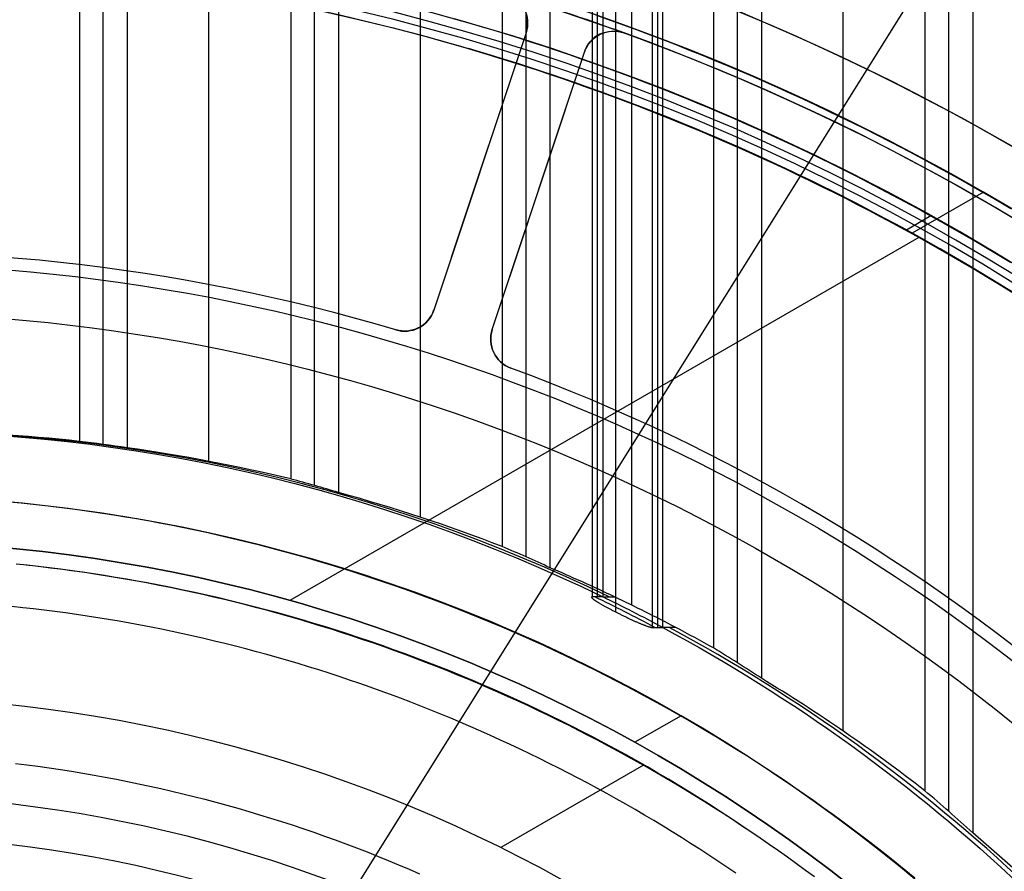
# Model space of a CAD drawing. Extents: x 16119 to 17321, y -6854 to -5812.
# Tile 60 of 68: x 16725 to 16757, y -6430 to -6402. Entities that reach past the tile are written whole.
import ezdxf

# ---------------------------------------------------------------- set-up
doc = ezdxf.new("R2010")
doc.units = 0
doc.layers.get('0').update_dxf_attribs({"linetype": 'CONTINUOUS'})
for name, color, linetype in [('BLANCO_METALICO', 7, 'CONTINUOUS'), ('COLOR', 7, 'CONTINUOUS'), ('LUZ', 7, 'CONTINUOUS')]:
    doc.layers.add(name, color=color, linetype=linetype)

msp = doc.modelspace()

# ---------------------------------------------------------------- linework, layer by layer
for p, q in [((16726.912, -5811.868, 65.815), (16726.912, -6416.183, 65.815)), ((16727.689, -6416.282, 66.238), (16727.689, -5811.868, 66.238)), ((16728.465, -5811.868, 66.661), (16728.465, -6416.394, 66.661)), ((16731.125, -6416.834, 67.031), (16731.125, -5811.868, 67.031)), ((16733.784, -5811.868, 67.401), (16733.784, -6417.408, 67.401)), ((16734.561, -6417.62, 67.824), (16734.561, -5811.868, 67.824)), ((16735.338, -5811.868, 68.247), (16735.338, -6417.846, 68.247)), ((16737.997, -6418.65, 68.618), (16737.997, -5811.868, 68.618)), ((16740.656, -5811.868, 68.988), (16740.656, -6419.604, 68.988)), ((16741.433, -6419.94, 69.411), (16741.433, -5811.868, 69.411)), ((16742.21, -5811.868, 69.834), (16742.21, -6420.293, 69.834)), ((16743.926, -5811.868, 71.795), (16743.926, -6421.24, 71.795)), ((16744.869, -6421.51, 70.204), (16744.869, -5811.868, 70.204)), ((16745.875, -6422.236, 72.245), (16745.875, -5811.868, 72.245)), ((16747.529, -5811.868, 70.574), (16747.529, -6422.902, 70.574)), ((16748.305, -6423.385, 70.997), (16748.305, -5811.868, 70.997)), ((16749.082, -5811.868, 71.42), (16749.082, -6423.888, 71.42)), ((16751.741, -6425.605, 71.791), (16751.741, -5811.868, 71.791)), ((16754.401, -5811.868, 72.161), (16754.401, -6427.548, 72.161)), ((16755.177, -6428.22, 72.584), (16755.177, -5811.868, 72.584)), ((16755.954, -5811.868, 73.007), (16755.954, -6428.919, 73.007)), ((16743.757, -6421.24, 72.526), (16743.757, -5814.667, 72.526)), ((16745.706, -5814.667, 72.976), (16745.706, -6422.236, 72.976)), ((16743.589, -6421.24, 73.257), (16743.589, -5817.466, 73.257)), ((16745.537, -5817.466, 73.707), (16745.537, -6422.236, 73.707)), ((16745.537, -5817.466, 73.707), (16745.537, -6422.236, 73.707)), ((16744.338, -5821.198, 74.456), (16744.338, -6421.726, 74.456)), ((16756.301, -6408.08, 89.375), (16753.988, -6409.415, 89.375)), ((16754.591, -6408.854, 46.5), (16753.8, -6409.311, 46.5)), ((16754.2, -6409.556, 88.125), (16733.759, -6421.357, 88.125)), ((16743.926, -6421.24, 71.795), (16743.589, -6421.24, 73.257)), ((16743.926, -6421.24, 71.795), (16743.589, -6421.24, 73.257)), ((16743.926, -6421.24, 71.795), (16744.311, -6421.24, 70.126)), ((16745.537, -6422.236, 73.707), (16745.875, -6422.236, 72.245)), ((16746.3, -6422.236, 70.403), (16745.875, -6422.236, 72.245)), ((16746.3, -6422.236, 70.403), (16745.875, -6422.236, 72.245)), ((16746.471, -6425.106, 67.125), (16744.973, -6425.971, 67.125)), ((16745.249, -6426.717, 62.125), (16740.617, -6429.392, 62.125))]:
    msp.add_line(p, q)
at = {"extrusion": (-0.224951, 1.81524e-15, 0.97437)}
msp.add_lwpolyline([(6430.281, 16368.813), (6429.806, 16368.478), (6429.332, 16368.139), (6428.862, 16367.796), (6428.393, 16367.449), (6427.927, 16367.097), (6427.463, 16366.742), (6427.002, 16366.383), (6426.543, 16366.02), (6426.087, 16365.653), (6425.634, 16365.282), (6425.183, 16364.907), (6424.735, 16364.529), (6424.29, 16364.146), (6423.848, 16363.76), (6423.408, 16363.371), (6422.971, 16362.977), (6422.538, 16362.58), (6422.107, 16362.18), (6421.679, 16361.775), (6421.255, 16361.368), (6420.833, 16360.956), (6420.415, 16360.542), (6420, 16360.124), (6419.588, 16359.702), (6419.179, 16359.277), (6418.774, 16358.849), (6418.372, 16358.418), (6417.974, 16357.983), (6417.579, 16357.545), (6417.187, 16357.104), (6416.799, 16356.66), (6416.414, 16356.213), (6416.033, 16355.763), (6415.656, 16355.31), (6415.282, 16354.855), (6414.912, 16354.396), (6414.545, 16353.934), (6414.183, 16353.47), (6413.824, 16353.003), (6413.468, 16352.533), (6413.117, 16352.061), (6412.77, 16351.586), (6412.426, 16351.108), (6412.086, 16350.628), (6411.75, 16350.146), (6411.418, 16349.661), (6411.09, 16349.174), (6410.766, 16348.685), (6410.446, 16348.193), (6410.13, 16347.699), (6409.819, 16347.203), (6409.511, 16346.705), (6409.207, 16346.205), (6408.907, 16345.703), (6408.612, 16345.2), (6408.32, 16344.694), (6408.033, 16344.186), (6407.75, 16343.677), (6407.471, 16343.166), (6407.196, 16342.653), (6406.926, 16342.139), (6406.659, 16341.623), (6406.397, 16341.106), (6406.139, 16340.587), (6405.886, 16340.067), (6405.636, 16339.545), (6405.391, 16339.023), (6405.15, 16338.499), (6404.914, 16337.974), (6404.681, 16337.447), (6404.453, 16336.92), (6404.229, 16336.392), (6404.01, 16335.862), (6403.794, 16335.332), (6403.583, 16334.801), (6403.377, 16334.269), (6403.174, 16333.736), (6402.976, 16333.203), (6402.782, 16332.669), (6402.592, 16332.134), (6402.407, 16331.599), (6402.226, 16331.063), (6402.049, 16330.527), (6401.876, 16329.99), (6401.708, 16329.454), (6401.544, 16328.916), (6401.384, 16328.379), (6401.228, 16327.841), (6401.076, 16327.303), (6400.929, 16326.766), (6400.786, 16326.228), (6400.647, 16325.69), (6400.512, 16325.152), (6400.381, 16324.614), (6400.254, 16324.076), (6400.132, 16323.539), (6400.013, 16323.001), (6399.899, 16322.464), (6399.789, 16321.928), (6399.682, 16321.391), (6399.58, 16320.855), (6399.482, 16320.32), (6399.388, 16319.785), (6399.298, 16319.25), (6399.211, 16318.716), (6399.129, 16318.183), (6399.05, 16317.65), (6398.976, 16317.118), (6398.905, 16316.587), (6398.838, 16316.057), (6398.775, 16315.527), (6398.716, 16314.999), (6398.661, 16314.471), (6398.609, 16313.944), (6398.561, 16313.418), (6398.517, 16312.893), (6398.477, 16312.369), (6398.44, 16311.846), (6398.407, 16311.324), (6398.377, 16310.804), (6398.351, 16310.284), (6398.328, 16309.766), (6398.31, 16309.249), (6398.294, 16308.734), (6398.282, 16308.219), (6398.274, 16307.706), (6398.269, 16307.195), (6398.267, 16306.684), (6398.269, 16306.165), (6398.274, 16305.645), (6398.283, 16305.122), (6398.295, 16304.599), (6398.311, 16304.074), (6398.331, 16303.548), (6398.354, 16303.02), (6398.381, 16302.492), (6398.412, 16301.962), (6398.446, 16301.431), (6398.484, 16300.898), (6398.526, 16300.365), (6398.572, 16299.831), (6398.622, 16299.295), (6398.675, 16298.759), (6398.733, 16298.221), (6398.794, 16297.683), (6398.859, 16297.144), (6398.929, 16296.604), (6399.002, 16296.063), (6399.079, 16295.521), (6399.16, 16294.979), (6399.246, 16294.436), (6399.335, 16293.892), (6399.429, 16293.348), (6399.527, 16292.803), (6399.628, 16292.258), (6399.734, 16291.713), (6399.845, 16291.167), (6399.959, 16290.62), (6400.078, 16290.074), (6400.2, 16289.527), (6400.328, 16288.98), (6400.459, 16288.432), (6400.595, 16287.885), (6400.734, 16287.337), (6400.879, 16286.79), (6401.027, 16286.243), (6401.18, 16285.695), (6401.337, 16285.148), (6401.499, 16284.601), (6401.665, 16284.054), (6401.835, 16283.508), (6402.01, 16282.962), (6402.189, 16282.416), (6402.373, 16281.871), (6402.561, 16281.326), (6402.753, 16280.782), (6402.95, 16280.238), (6403.151, 16279.695), (6403.356, 16279.153), (6403.566, 16278.612), (6403.781, 16278.071), (6404, 16277.532), (6404.223, 16276.993), (6404.451, 16276.455), (6404.683, 16275.918), (6404.919, 16275.383), (6405.16, 16274.848), (6405.406, 16274.315), (6405.655, 16273.783), (6405.91, 16273.253), (6406.168, 16272.724), (6406.431, 16272.196), (6406.698, 16271.67), (6406.97, 16271.145), (6407.246, 16270.622), (6407.527, 16270.1), (6407.811, 16269.581), (6408.1, 16269.063), (6408.394, 16268.547), (6408.691, 16268.033), (6408.993, 16267.52), (6409.3, 16267.01), (6409.61, 16266.502), (6409.925, 16265.996), (6410.244, 16265.492), (6410.567, 16264.99), (6410.894, 16264.491), (6411.225, 16263.994), (6411.561, 16263.499), (6411.9, 16263.007), (6412.244, 16262.517), (6412.591, 16262.03), (6412.943, 16261.545), (6413.299, 16261.063), (6413.658, 16260.584), (6414.022, 16260.107), (6414.389, 16259.634), (6414.761, 16259.163), (6415.136, 16258.695), (6415.515, 16258.23), (6415.898, 16257.767), (6416.284, 16257.308), (6416.674, 16256.852), (6417.068, 16256.4), (6417.466, 16255.95), (6417.867, 16255.504), (6418.271, 16255.061), (6418.68, 16254.621), (6419.091, 16254.184), (6419.506, 16253.751), (6419.925, 16253.322), (6420.347, 16252.896), (6420.772, 16252.473), (6421.2, 16252.054), (6421.632, 16251.639), (6422.067, 16251.227), (6422.505, 16250.819), (6422.946, 16250.415), (6423.39, 16250.014), (6423.838, 16249.617), (6424.288, 16249.225), (6424.741, 16248.835), (6425.197, 16248.45), (6425.656, 16248.069), (6426.117, 16247.692), (6426.581, 16247.319), (6427.048, 16246.95), (6427.518, 16246.585), (6427.99, 16246.224), (6428.465, 16245.867), (6428.942, 16245.514), (6429.422, 16245.165), (6429.904, 16244.821), (6430.388, 16244.481), (6430.875, 16244.145), (6431.363, 16243.813)], dxfattribs=at)
at = {"extrusion": (-0.224951, -4.29386e-14, 0.97437)}
msp.add_lwpolyline([(6429.523, 16243.813), (6429.057, 16244.151), (6428.594, 16244.492), (6428.132, 16244.837), (6427.673, 16245.186), (6427.217, 16245.539), (6426.763, 16245.896), (6426.311, 16246.256), (6425.862, 16246.621), (6425.416, 16246.989), (6424.972, 16247.361), (6424.531, 16247.736), (6424.092, 16248.115), (6423.657, 16248.498), (6423.224, 16248.885), (6422.794, 16249.275), (6422.367, 16249.668), (6421.942, 16250.065), (6421.521, 16250.466), (6421.103, 16250.87), (6420.688, 16251.277), (6420.276, 16251.688), (6419.867, 16252.102), (6419.461, 16252.519), (6419.059, 16252.939), (6418.66, 16253.363), (6418.264, 16253.79), (6417.871, 16254.22), (6417.482, 16254.653), (6417.096, 16255.089), (6416.713, 16255.528), (6416.334, 16255.971), (6415.959, 16256.416), (6415.587, 16256.864), (6415.218, 16257.314), (6414.853, 16257.768), (6414.492, 16258.224), (6414.134, 16258.683), (6413.78, 16259.145), (6413.43, 16259.609), (6413.083, 16260.075), (6412.74, 16260.545), (6412.401, 16261.016), (6412.066, 16261.491), (6411.734, 16261.967), (6411.407, 16262.446), (6411.083, 16262.927), (6410.763, 16263.41), (6410.447, 16263.896), (6410.135, 16264.383), (6409.827, 16264.873), (6409.523, 16265.365), (6409.223, 16265.858), (6408.927, 16266.354), (6408.634, 16266.851), (6408.346, 16267.351), (6408.062, 16267.852), (6407.782, 16268.355), (6407.506, 16268.859), (6407.234, 16269.365), (6406.967, 16269.873), (6406.703, 16270.382), (6406.443, 16270.892), (6406.188, 16271.404), (6405.937, 16271.918), (6405.689, 16272.433), (6405.446, 16272.949), (6405.208, 16273.466), (6404.973, 16273.984), (6404.742, 16274.504), (6404.516, 16275.024), (6404.294, 16275.546), (6404.076, 16276.068), (6403.862, 16276.591), (6403.652, 16277.116), (6403.446, 16277.641), (6403.245, 16278.166), (6403.048, 16278.693), (6402.855, 16279.22), (6402.666, 16279.748), (6402.481, 16280.276), (6402.3, 16280.805), (6402.124, 16281.334), (6401.951, 16281.864), (6401.783, 16282.394), (6401.619, 16282.924), (6401.459, 16283.455), (6401.303, 16283.986), (6401.152, 16284.517), (6401.004, 16285.048), (6400.86, 16285.579), (6400.721, 16286.111), (6400.585, 16286.642), (6400.454, 16287.173), (6400.327, 16287.704), (6400.203, 16288.235), (6400.084, 16288.766), (6399.969, 16289.296), (6399.857, 16289.827), (6399.75, 16290.356), (6399.646, 16290.886), (6399.547, 16291.415), (6399.451, 16291.944), (6399.359, 16292.472), (6399.271, 16293), (6399.187, 16293.527), (6399.107, 16294.053), (6399.031, 16294.579), (6398.958, 16295.104), (6398.889, 16295.629), (6398.824, 16296.152), (6398.763, 16296.675), (6398.705, 16297.197), (6398.651, 16297.718), (6398.601, 16298.238), (6398.554, 16298.757), (6398.511, 16299.276), (6398.471, 16299.793), (6398.435, 16300.309), (6398.403, 16300.824), (6398.374, 16301.338), (6398.349, 16301.851), (6398.327, 16302.363), (6398.308, 16302.873), (6398.293, 16303.382), (6398.282, 16303.89), (6398.274, 16304.397), (6398.269, 16304.902), (6398.267, 16305.406), (6398.269, 16305.932), (6398.274, 16306.459), (6398.283, 16306.988), (6398.296, 16307.518), (6398.312, 16308.05), (6398.332, 16308.583), (6398.356, 16309.117), (6398.384, 16309.653), (6398.415, 16310.19), (6398.451, 16310.728), (6398.49, 16311.267), (6398.533, 16311.808), (6398.58, 16312.349), (6398.631, 16312.892), (6398.686, 16313.435), (6398.745, 16313.98), (6398.808, 16314.525), (6398.875, 16315.071), (6398.946, 16315.619), (6399.021, 16316.167), (6399.101, 16316.715), (6399.184, 16317.265), (6399.272, 16317.815), (6399.364, 16318.366), (6399.46, 16318.917), (6399.56, 16319.469), (6399.665, 16320.021), (6399.774, 16320.574), (6399.887, 16321.127), (6400.004, 16321.681), (6400.126, 16322.235), (6400.252, 16322.789), (6400.383, 16323.343), (6400.518, 16323.897), (6400.657, 16324.452), (6400.801, 16325.006), (6400.949, 16325.561), (6401.101, 16326.115), (6401.258, 16326.669), (6401.42, 16327.224), (6401.586, 16327.778), (6401.756, 16328.331), (6401.931, 16328.884), (6402.111, 16329.437), (6402.295, 16329.99), (6402.483, 16330.542), (6402.676, 16331.093), (6402.874, 16331.644), (6403.076, 16332.194), (6403.282, 16332.744), (6403.494, 16333.292), (6403.709, 16333.84), (6403.929, 16334.387), (6404.154, 16334.933), (6404.384, 16335.478), (6404.617, 16336.022), (6404.856, 16336.565), (6405.099, 16337.106), (6405.346, 16337.646), (6405.598, 16338.186), (6405.854, 16338.723), (6406.115, 16339.26), (6406.381, 16339.794), (6406.651, 16340.328), (6406.925, 16340.859), (6407.204, 16341.389), (6407.488, 16341.918), (6407.775, 16342.444), (6408.068, 16342.969), (6408.364, 16343.492), (6408.666, 16344.013), (6408.971, 16344.532), (6409.281, 16345.049), (6409.595, 16345.564), (6409.914, 16346.076), (6410.236, 16346.587), (6410.564, 16347.095), (6410.895, 16347.601), (6411.231, 16348.104), (6411.57, 16348.605), (6411.915, 16349.104), (6412.263, 16349.6), (6412.615, 16350.093), (6412.972, 16350.584), (6413.332, 16351.072), (6413.697, 16351.557), (6414.066, 16352.039), (6414.438, 16352.519), (6414.815, 16352.995), (6415.195, 16353.469), (6415.58, 16353.94), (6415.968, 16354.407), (6416.36, 16354.871), (6416.756, 16355.333), (6417.156, 16355.791), (6417.56, 16356.245), (6417.967, 16356.697), (6418.377, 16357.145), (6418.792, 16357.589), (6419.21, 16358.03), (6419.631, 16358.468), (6420.056, 16358.902), (6420.485, 16359.332), (6420.916, 16359.759), (6421.351, 16360.182), (6421.79, 16360.602), (6422.232, 16361.017), (6422.676, 16361.429), (6423.124, 16361.837), (6423.576, 16362.241), (6424.03, 16362.641), (6424.487, 16363.038), (6424.947, 16363.43), (6425.411, 16363.818), (6425.877, 16364.202), (6426.345, 16364.582), (6426.817, 16364.958), (6427.291, 16365.33), (6427.768, 16365.698), (6428.248, 16366.061), (6428.73, 16366.42), (6429.215, 16366.775), (6429.702, 16367.126), (6430.192, 16367.472), (6430.684, 16367.814), (6431.178, 16368.151), (6431.674, 16368.485), (6432.173, 16368.813)], dxfattribs=at)
at = {"extrusion": (-0.224951, -3.81324e-14, 0.97437)}
msp.add_lwpolyline([(6435.731, 16243.813), (6435.221, 16244.122), (6434.712, 16244.436), (6434.206, 16244.754), (6433.701, 16245.077), (6433.199, 16245.405), (6432.699, 16245.737), (6432.201, 16246.074), (6431.706, 16246.416), (6431.213, 16246.761), (6430.723, 16247.112), (6430.235, 16247.467), (6429.75, 16247.826), (6429.267, 16248.19), (6428.788, 16248.558), (6428.31, 16248.931), (6427.836, 16249.308), (6427.365, 16249.689), (6426.896, 16250.075), (6426.431, 16250.464), (6425.968, 16250.858), (6425.509, 16251.256), (6425.053, 16251.659), (6424.6, 16252.065), (6424.15, 16252.475), (6423.704, 16252.889), (6423.261, 16253.308), (6422.821, 16253.73), (6422.385, 16254.156), (6421.952, 16254.586), (6421.523, 16255.019), (6421.097, 16255.457), (6420.676, 16255.898), (6420.257, 16256.343), (6419.843, 16256.791), (6419.432, 16257.243), (6419.025, 16257.698), (6418.622, 16258.157), (6418.223, 16258.619), (6417.828, 16259.084), (6417.437, 16259.553), (6417.049, 16260.025), (6416.666, 16260.5), (6416.287, 16260.978), (6415.912, 16261.46), (6415.542, 16261.944), (6415.175, 16262.431), (6414.813, 16262.921), (6414.455, 16263.414), (6414.101, 16263.91), (6413.751, 16264.408), (6413.406, 16264.909), (6413.065, 16265.413), (6412.729, 16265.919), (6412.397, 16266.428), (6412.07, 16266.939), (6411.747, 16267.453), (6411.428, 16267.968), (6411.114, 16268.486), (6410.805, 16269.006), (6410.5, 16269.529), (6410.2, 16270.053), (6409.904, 16270.579), (6409.613, 16271.108), (6409.326, 16271.638), (6409.045, 16272.17), (6408.768, 16272.703), (6408.495, 16273.238), (6408.227, 16273.775), (6407.964, 16274.314), (6407.706, 16274.854), (6407.452, 16275.395), (6407.203, 16275.938), (6406.959, 16276.482), (6406.719, 16277.027), (6406.484, 16277.573), (6406.254, 16278.121), (6406.029, 16278.669), (6405.808, 16279.219), (6405.592, 16279.769), (6405.381, 16280.321), (6405.175, 16280.873), (6404.973, 16281.426), (6404.776, 16281.979), (6404.584, 16282.533), (6404.396, 16283.088), (6404.213, 16283.643), (6404.035, 16284.199), (6403.861, 16284.755), (6403.692, 16285.311), (6403.528, 16285.868), (6403.369, 16286.424), (6403.214, 16286.981), (6403.064, 16287.538), (6402.918, 16288.095), (6402.777, 16288.652), (6402.641, 16289.209), (6402.509, 16289.766), (6402.381, 16290.323), (6402.259, 16290.879), (6402.14, 16291.435), (6402.027, 16291.991), (6401.917, 16292.546), (6401.812, 16293.101), (6401.712, 16293.655), (6401.616, 16294.209), (6401.524, 16294.762), (6401.437, 16295.315), (6401.354, 16295.867), (6401.276, 16296.418), (6401.201, 16296.968), (6401.131, 16297.517), (6401.066, 16298.066), (6401.004, 16298.613), (6400.947, 16299.16), (6400.894, 16299.706), (6400.844, 16300.25), (6400.8, 16300.793), (6400.759, 16301.336), (6400.722, 16301.876), (6400.689, 16302.416), (6400.66, 16302.955), (6400.635, 16303.492), (6400.614, 16304.028), (6400.597, 16304.562), (6400.584, 16305.095), (6400.574, 16305.626), (6400.569, 16306.156), (6400.567, 16306.684), (6400.569, 16307.203), (6400.574, 16307.723), (6400.583, 16308.245), (6400.596, 16308.767), (6400.612, 16309.292), (6400.633, 16309.817), (6400.657, 16310.344), (6400.684, 16310.873), (6400.716, 16311.402), (6400.751, 16311.933), (6400.791, 16312.465), (6400.834, 16312.998), (6400.881, 16313.532), (6400.933, 16314.067), (6400.988, 16314.603), (6401.047, 16315.14), (6401.11, 16315.678), (6401.178, 16316.217), (6401.249, 16316.757), (6401.325, 16317.297), (6401.404, 16317.839), (6401.488, 16318.381), (6401.576, 16318.923), (6401.669, 16319.467), (6401.765, 16320.01), (6401.866, 16320.555), (6401.971, 16321.1), (6402.081, 16321.645), (6402.194, 16322.19), (6402.312, 16322.736), (6402.435, 16323.282), (6402.562, 16323.829), (6402.693, 16324.375), (6402.828, 16324.922), (6402.969, 16325.468), (6403.113, 16326.015), (6403.262, 16326.562), (6403.415, 16327.108), (6403.573, 16327.655), (6403.735, 16328.201), (6403.902, 16328.747), (6404.074, 16329.292), (6404.249, 16329.838), (6404.43, 16330.382), (6404.615, 16330.927), (6404.804, 16331.471), (6404.998, 16332.014), (6405.197, 16332.556), (6405.4, 16333.098), (6405.608, 16333.639), (6405.82, 16334.179), (6406.036, 16334.718), (6406.258, 16335.257), (6406.484, 16335.794), (6406.714, 16336.33), (6406.949, 16336.865), (6407.189, 16337.399), (6407.433, 16337.932), (6407.681, 16338.463), (6407.934, 16338.994), (6408.192, 16339.522), (6408.454, 16340.049), (6408.721, 16340.575), (6408.992, 16341.099), (6409.268, 16341.621), (6409.548, 16342.142), (6409.832, 16342.661), (6410.122, 16343.178), (6410.415, 16343.693), (6410.713, 16344.206), (6411.015, 16344.717), (6411.322, 16345.226), (6411.633, 16345.733), (6411.948, 16346.238), (6412.268, 16346.74), (6412.592, 16347.241), (6412.92, 16347.739), (6413.253, 16348.234), (6413.589, 16348.727), (6413.93, 16349.217), (6414.276, 16349.705), (6414.625, 16350.19), (6414.978, 16350.673), (6415.336, 16351.153), (6415.697, 16351.63), (6416.063, 16352.104), (6416.432, 16352.575), (6416.806, 16353.043), (6417.183, 16353.508), (6417.565, 16353.97), (6417.95, 16354.429), (6418.339, 16354.885), (6418.732, 16355.338), (6419.128, 16355.787), (6419.529, 16356.233), (6419.933, 16356.676), (6420.34, 16357.115), (6420.751, 16357.551), (6421.166, 16357.983), (6421.584, 16358.412), (6422.006, 16358.837), (6422.431, 16359.258), (6422.859, 16359.676), (6423.291, 16360.09), (6423.726, 16360.5), (6424.164, 16360.907), (6424.606, 16361.309), (6425.05, 16361.708), (6425.498, 16362.103), (6425.949, 16362.494), (6426.402, 16362.881), (6426.859, 16363.263), (6427.318, 16363.642), (6427.781, 16364.017), (6428.246, 16364.387), (6428.714, 16364.753), (6429.184, 16365.115), (6429.657, 16365.473), (6430.133, 16365.827), (6430.611, 16366.176), (6431.092, 16366.521), (6431.575, 16366.862), (6432.06, 16367.198), (6432.548, 16367.53), (6433.038, 16367.858), (6433.53, 16368.181), (6434.024, 16368.499), (6434.521, 16368.813)], dxfattribs=at)
at = {"extrusion": (-0.224951, -2.12544e-14, 0.97437)}
msp.add_lwpolyline([(6436.038, 16368.46), (6435.524, 16368.152), (6435.012, 16367.84), (6434.502, 16367.523), (6433.994, 16367.201), (6433.488, 16366.874), (6432.984, 16366.543), (6432.483, 16366.207), (6431.984, 16365.867), (6431.488, 16365.522), (6430.994, 16365.172), (6430.502, 16364.818), (6430.013, 16364.46), (6429.527, 16364.096), (6429.043, 16363.729), (6428.563, 16363.357), (6428.085, 16362.98), (6427.609, 16362.6), (6427.137, 16362.215), (6426.668, 16361.825), (6426.202, 16361.432), (6425.739, 16361.034), (6425.279, 16360.632), (6424.822, 16360.226), (6424.369, 16359.815), (6423.919, 16359.401), (6423.472, 16358.983), (6423.029, 16358.56), (6422.589, 16358.134), (6422.152, 16357.704), (6421.72, 16357.27), (6421.29, 16356.832), (6420.865, 16356.391), (6420.443, 16355.946), (6420.025, 16355.497), (6419.611, 16355.045), (6419.2, 16354.589), (6418.793, 16354.129), (6418.391, 16353.666), (6417.992, 16353.2), (6417.597, 16352.731), (6417.207, 16352.258), (6416.82, 16351.782), (6416.438, 16351.303), (6416.059, 16350.82), (6415.685, 16350.335), (6415.315, 16349.846), (6414.95, 16349.355), (6414.588, 16348.861), (6414.231, 16348.364), (6413.878, 16347.864), (6413.53, 16347.362), (6413.186, 16346.857), (6412.847, 16346.349), (6412.512, 16345.839), (6412.181, 16345.326), (6411.855, 16344.811), (6411.534, 16344.293), (6411.217, 16343.774), (6410.904, 16343.252), (6410.597, 16342.728), (6410.293, 16342.202), (6409.995, 16341.674), (6409.701, 16341.143), (6409.412, 16340.611), (6409.127, 16340.078), (6408.848, 16339.542), (6408.572, 16339.005), (6408.302, 16338.466), (6408.036, 16337.925), (6407.775, 16337.383), (6407.519, 16336.84), (6407.268, 16336.295), (6407.021, 16335.749), (6406.779, 16335.201), (6406.542, 16334.652), (6406.31, 16334.103), (6406.082, 16333.552), (6405.859, 16333), (6405.641, 16332.447), (6405.428, 16331.893), (6405.22, 16331.339), (6405.016, 16330.784), (6404.817, 16330.228), (6404.623, 16329.671), (6404.433, 16329.114), (6404.249, 16328.556), (6404.069, 16327.998), (6403.893, 16327.439), (6403.723, 16326.881), (6403.557, 16326.321), (6403.396, 16325.762), (6403.24, 16325.203), (6403.088, 16324.643), (6402.941, 16324.083), (6402.799, 16323.524), (6402.661, 16322.964), (6402.528, 16322.405), (6402.399, 16321.845), (6402.275, 16321.286), (6402.156, 16320.728), (6402.041, 16320.169), (6401.93, 16319.611), (6401.824, 16319.054), (6401.723, 16318.497), (6401.626, 16317.94), (6401.534, 16317.385), (6401.446, 16316.829), (6401.362, 16316.275), (6401.283, 16315.721), (6401.208, 16315.168), (6401.137, 16314.616), (6401.07, 16314.065), (6401.008, 16313.515), (6400.95, 16312.966), (6400.897, 16312.418), (6400.847, 16311.871), (6400.802, 16311.325), (6400.76, 16310.78), (6400.723, 16310.236), (6400.69, 16309.694), (6400.661, 16309.153), (6400.636, 16308.613), (6400.615, 16308.075), (6400.597, 16307.538), (6400.584, 16307.003), (6400.574, 16306.469), (6400.569, 16305.936), (6400.567, 16305.406), (6400.569, 16304.894), (6400.574, 16304.381), (6400.583, 16303.866), (6400.595, 16303.35), (6400.611, 16302.833), (6400.631, 16302.315), (6400.654, 16301.795), (6400.681, 16301.274), (6400.712, 16300.751), (6400.747, 16300.228), (6400.785, 16299.703), (6400.827, 16299.177), (6400.873, 16298.651), (6400.923, 16298.123), (6400.976, 16297.594), (6401.034, 16297.064), (6401.096, 16296.533), (6401.161, 16296.002), (6401.231, 16295.469), (6401.304, 16294.936), (6401.382, 16294.402), (6401.463, 16293.868), (6401.549, 16293.333), (6401.639, 16292.797), (6401.733, 16292.26), (6401.831, 16291.723), (6401.933, 16291.186), (6402.039, 16290.648), (6402.15, 16290.11), (6402.265, 16289.571), (6402.384, 16289.033), (6402.507, 16288.494), (6402.635, 16287.954), (6402.767, 16287.415), (6402.903, 16286.876), (6403.043, 16286.336), (6403.188, 16285.797), (6403.337, 16285.258), (6403.491, 16284.718), (6403.649, 16284.179), (6403.811, 16283.64), (6403.977, 16283.102), (6404.148, 16282.564), (6404.324, 16282.026), (6404.504, 16281.489), (6404.688, 16280.952), (6404.877, 16280.415), (6405.07, 16279.88), (6405.267, 16279.345), (6405.469, 16278.81), (6405.675, 16278.277), (6405.886, 16277.744), (6406.101, 16277.212), (6406.321, 16276.681), (6406.545, 16276.151), (6406.774, 16275.623), (6407.007, 16275.095), (6407.244, 16274.568), (6407.486, 16274.043), (6407.732, 16273.519), (6407.983, 16272.996), (6408.238, 16272.475), (6408.497, 16271.955), (6408.761, 16271.437), (6409.029, 16270.92), (6409.302, 16270.405), (6409.579, 16269.891), (6409.86, 16269.379), (6410.146, 16268.869), (6410.436, 16268.361), (6410.73, 16267.855), (6411.028, 16267.351), (6411.331, 16266.848), (6411.638, 16266.348), (6411.949, 16265.85), (6412.265, 16265.354), (6412.585, 16264.861), (6412.908, 16264.369), (6413.236, 16263.881), (6413.568, 16263.394), (6413.904, 16262.91), (6414.245, 16262.428), (6414.589, 16261.949), (6414.937, 16261.473), (6415.289, 16260.999), (6415.646, 16260.528), (6416.006, 16260.06), (6416.37, 16259.595), (6416.738, 16259.132), (6417.109, 16258.673), (6417.485, 16258.216), (6417.864, 16257.762), (6418.247, 16257.312), (6418.634, 16256.865), (6419.024, 16256.42), (6419.418, 16255.979), (6419.816, 16255.542), (6420.217, 16255.107), (6420.621, 16254.676), (6421.029, 16254.249), (6421.441, 16253.824), (6421.856, 16253.404), (6422.274, 16252.987), (6422.695, 16252.573), (6423.12, 16252.163), (6423.548, 16251.757), (6423.979, 16251.354), (6424.414, 16250.955), (6424.851, 16250.56), (6425.291, 16250.169), (6425.734, 16249.781), (6426.181, 16249.398), (6426.63, 16249.018), (6427.082, 16248.642), (6427.537, 16248.271), (6427.994, 16247.903), (6428.454, 16247.539), (6428.917, 16247.18), (6429.382, 16246.824), (6429.85, 16246.473), (6430.321, 16246.125), (6430.793, 16245.782), (6431.269, 16245.444), (6431.746, 16245.109), (6432.226, 16244.779), (6432.708, 16244.453), (6433.192, 16244.131), (6433.678, 16243.813)], dxfattribs=at)
for points in [[(16757.181, -6410.367), (16756.805, -6410.139), (16756.427, -6409.912), (16756.048, -6409.688), (16755.668, -6409.466), (16755.287, -6409.247), (16754.904, -6409.03), (16754.519, -6408.815), (16754.134, -6408.602), (16753.747, -6408.392), (16753.359, -6408.184), (16752.97, -6407.979), (16752.579, -6407.775), (16752.188, -6407.575), (16751.795, -6407.376), (16751.401, -6407.18), (16751.005, -6406.986), (16750.609, -6406.795), (16750.211, -6406.606), (16749.813, -6406.42), (16749.413, -6406.236), (16749.012, -6406.054), (16748.61, -6405.875), (16748.207, -6405.698), (16747.803, -6405.524), (16747.398, -6405.352), (16746.991, -6405.182), (16746.584, -6405.015), (16746.176, -6404.851), (16745.767, -6404.689), (16745.356, -6404.53), (16744.945, -6404.373), (16744.533, -6404.219), (16744.12, -6404.067), (16743.706, -6403.917), (16743.291, -6403.771), (16742.876, -6403.626), (16742.459, -6403.485), (16742.042, -6403.346), (16741.623, -6403.209), (16741.204, -6403.075), (16740.784, -6402.944), (16740.363, -6402.815), (16739.942, -6402.689), (16739.52, -6402.566), (16739.096, -6402.445)], [(16757.196, -6408.624), (16756.809, -6408.396), (16756.421, -6408.169), (16756.031, -6407.945), (16755.64, -6407.723), (16755.248, -6407.504), (16754.854, -6407.287), (16754.459, -6407.072), (16754.063, -6406.86), (16753.666, -6406.65), (16753.267, -6406.443), (16752.867, -6406.238), (16752.466, -6406.035), (16752.064, -6405.835), (16751.66, -6405.637), (16751.256, -6405.442), (16750.85, -6405.249), (16750.443, -6405.059), (16750.035, -6404.871), (16749.625, -6404.685), (16749.215, -6404.502), (16748.803, -6404.322), (16748.391, -6404.144), (16747.977, -6403.969), (16747.562, -6403.796), (16747.147, -6403.625), (16746.73, -6403.457), (16746.312, -6403.292), (16745.893, -6403.129), (16745.474, -6402.969), (16745.053, -6402.812), (16744.631, -6402.657), (16744.209, -6402.504), (16743.785, -6402.354)], [(16754.071, -6430.388), (16753.781, -6430.149), (16753.489, -6429.913), (16753.196, -6429.678), (16752.901, -6429.446), (16752.604, -6429.216), (16752.306, -6428.988), (16752.006, -6428.762), (16751.704, -6428.538), (16751.401, -6428.316), (16751.097, -6428.096), (16750.791, -6427.878), (16750.483, -6427.663), (16750.174, -6427.449), (16749.864, -6427.238), (16749.552, -6427.029), (16749.238, -6426.822), (16748.923, -6426.617), (16748.607, -6426.414), (16748.289, -6426.213), (16747.97, -6426.015), (16747.65, -6425.819), (16747.328, -6425.625), (16747.005, -6425.433), (16746.68, -6425.244), (16746.355, -6425.056), (16746.028, -6424.871), (16745.699, -6424.688), (16745.37, -6424.508), (16745.039, -6424.329), (16744.707, -6424.153), (16744.374, -6423.979), (16744.04, -6423.808), (16743.704, -6423.639), (16743.367, -6423.472), (16743.03, -6423.307), (16742.691, -6423.145), (16742.351, -6422.985), (16742.01, -6422.827), (16741.668, -6422.672), (16741.324, -6422.519), (16740.98, -6422.368), (16740.635, -6422.22), (16740.289, -6422.074), (16739.941, -6421.93), (16739.593, -6421.789), (16739.244, -6421.651), (16738.894, -6421.514), (16738.543, -6421.38), (16738.191, -6421.249), (16737.838, -6421.12), (16737.485, -6420.993), (16737.13, -6420.869), (16736.775, -6420.747), (16736.418, -6420.628), (16736.061, -6420.511), (16735.704, -6420.397), (16735.345, -6420.285), (16734.986, -6420.176), (16734.626, -6420.069), (16734.265, -6419.965), (16733.903, -6419.863), (16733.541, -6419.763), (16733.178, -6419.667), (16732.815, -6419.573), (16732.451, -6419.481), (16732.086, -6419.392), (16731.721, -6419.305), (16731.355, -6419.221), (16730.988, -6419.14), (16730.621, -6419.061), (16730.253, -6418.985), (16729.885, -6418.912), (16729.516, -6418.841), (16729.147, -6418.773), (16728.777, -6418.707), (16728.407, -6418.644), (16728.037, -6418.584), (16727.666, -6418.526), (16727.294, -6418.471), (16726.922, -6418.419), (16726.55, -6418.369), (16726.178, -6418.322), (16725.805, -6418.277), (16725.432, -6418.236), (16725.058, -6418.197), (16724.684, -6418.16)], [(16748.742, -6428.883), (16748.441, -6428.682), (16748.14, -6428.482), (16747.836, -6428.285), (16747.532, -6428.09), (16747.226, -6427.897), (16746.919, -6427.706), (16746.61, -6427.517), (16746.3, -6427.33), (16745.989, -6427.145), (16745.677, -6426.963), (16745.363, -6426.783), (16745.049, -6426.604), (16744.732, -6426.428), (16744.415, -6426.254), (16744.097, -6426.083), (16743.777, -6425.913), (16743.456, -6425.746), (16743.134, -6425.581), (16742.811, -6425.418), (16742.487, -6425.257), (16742.162, -6425.098), (16741.836, -6424.942), (16741.508, -6424.788), (16741.18, -6424.636), (16740.851, -6424.487), (16740.52, -6424.339), (16740.189, -6424.194), (16739.856, -6424.051), (16739.523, -6423.911), (16739.188, -6423.773), (16738.853, -6423.637), (16738.517, -6423.503), (16738.18, -6423.372), (16737.842, -6423.243), (16737.503, -6423.116), (16737.163, -6422.992), (16736.823, -6422.87), (16736.482, -6422.751), (16736.139, -6422.634), (16735.796, -6422.519), (16735.453, -6422.406), (16735.108, -6422.296), (16734.763, -6422.189), (16734.417, -6422.083), (16734.07, -6421.98), (16733.723, -6421.88), (16733.375, -6421.782), (16733.026, -6421.686), (16732.677, -6421.593), (16732.327, -6421.503), (16731.976, -6421.414), (16731.625, -6421.329), (16731.273, -6421.245), (16730.921, -6421.164), (16730.568, -6421.086), (16730.214, -6421.01), (16729.86, -6420.937), (16729.506, -6420.866), (16729.151, -6420.798), (16728.795, -6420.732), (16728.439, -6420.669), (16728.083, -6420.608), (16727.726, -6420.55), (16727.369, -6420.495), (16727.011, -6420.442), (16726.653, -6420.391), (16726.295, -6420.344), (16725.936, -6420.298), (16725.577, -6420.256), (16725.218, -6420.215), (16724.858, -6420.178)], [(16748.252, -6430.226), (16747.961, -6430.028), (16747.669, -6429.832), (16747.375, -6429.638), (16747.08, -6429.446), (16746.784, -6429.256), (16746.486, -6429.069), (16746.187, -6428.883), (16745.887, -6428.699), (16745.585, -6428.517), (16745.282, -6428.337), (16744.978, -6428.16), (16744.673, -6427.984), (16744.367, -6427.811), (16744.059, -6427.64), (16743.751, -6427.47), (16743.441, -6427.303), (16743.13, -6427.138), (16742.817, -6426.975), (16742.504, -6426.815), (16742.19, -6426.656), (16741.874, -6426.5), (16741.558, -6426.345), (16741.24, -6426.193), (16740.922, -6426.043), (16740.602, -6425.896), (16740.282, -6425.75), (16739.96, -6425.607), (16739.638, -6425.466), (16739.314, -6425.327), (16738.99, -6425.19), (16738.664, -6425.055), (16738.338, -6424.923), (16738.011, -6424.793), (16737.683, -6424.665), (16737.354, -6424.54), (16737.024, -6424.417), (16736.694, -6424.296), (16736.362, -6424.177), (16736.03, -6424.061), (16735.697, -6423.947), (16735.363, -6423.835), (16735.029, -6423.726), (16734.694, -6423.618), (16734.358, -6423.514), (16734.021, -6423.411), (16733.684, -6423.311), (16733.346, -6423.213), (16733.007, -6423.118), (16732.668, -6423.025), (16732.328, -6422.934), (16731.987, -6422.846), (16731.646, -6422.76), (16731.304, -6422.677), (16730.962, -6422.596), (16730.619, -6422.517), (16730.275, -6422.441), (16729.931, -6422.367), (16729.587, -6422.296), (16729.242, -6422.227), (16728.896, -6422.161), (16728.55, -6422.097), (16728.204, -6422.035), (16727.857, -6421.976), (16727.51, -6421.92), (16727.162, -6421.865), (16726.814, -6421.814), (16726.466, -6421.765), (16726.117, -6421.718), (16725.768, -6421.674), (16725.419, -6421.633), (16725.069, -6421.594), (16724.719, -6421.557)], [(16724.833, -6426.658), (16725.199, -6426.703), (16725.565, -6426.751), (16725.93, -6426.802), (16726.296, -6426.856), (16726.66, -6426.913), (16727.025, -6426.973), (16727.388, -6427.035), (16727.752, -6427.101), (16728.114, -6427.17), (16728.477, -6427.241), (16728.838, -6427.316), (16729.2, -6427.393), (16729.56, -6427.473), (16729.92, -6427.557), (16730.279, -6427.643), (16730.638, -6427.732), (16730.995, -6427.823), (16731.352, -6427.918), (16731.709, -6428.015), (16732.064, -6428.116), (16732.419, -6428.219), (16732.773, -6428.325), (16733.126, -6428.434), (16733.479, -6428.545), (16733.83, -6428.659), (16734.18, -6428.777), (16734.53, -6428.896), (16734.879, -6429.019), (16735.226, -6429.144), (16735.573, -6429.273), (16735.918, -6429.403), (16736.263, -6429.537), (16736.606, -6429.673), (16736.949, -6429.812), (16737.29, -6429.954), (16737.63, -6430.099), (16737.969, -6430.246)], [(16750.805, -6430.35), (16750.514, -6430.135), (16750.223, -6429.921), (16749.929, -6429.709), (16749.635, -6429.5), (16749.339, -6429.292), (16749.041, -6429.086), (16748.742, -6428.883)]]:
    msp.add_lwpolyline(points)
msp.add_polyline3d([(16743.589, -6421.24, 73.257), (16743.583, -6421.24, 73.281), (16743.579, -6421.241, 73.304), (16743.575, -6421.242, 73.329), (16743.571, -6421.243, 73.353), (16743.569, -6421.244, 73.378), (16743.566, -6421.245, 73.402), (16743.565, -6421.247, 73.427), (16743.564, -6421.25, 73.452), (16743.563, -6421.252, 73.477), (16743.563, -6421.255, 73.502), (16743.564, -6421.258, 73.527), (16743.566, -6421.261, 73.552), (16743.568, -6421.265, 73.577), (16743.57, -6421.269, 73.602), (16743.574, -6421.273, 73.627), (16743.577, -6421.277, 73.652), (16743.582, -6421.282, 73.677), (16743.587, -6421.287, 73.701), (16743.593, -6421.292, 73.725), (16743.599, -6421.298, 73.749), (16743.606, -6421.304, 73.773), (16743.614, -6421.31, 73.796), (16743.622, -6421.316, 73.82), (16743.631, -6421.322, 73.843), (16743.64, -6421.329, 73.865), (16743.649, -6421.336, 73.887), (16743.659, -6421.343, 73.909), (16743.669, -6421.35, 73.931), (16743.68, -6421.357, 73.952), (16743.691, -6421.365, 73.972), (16743.703, -6421.372, 73.992), (16743.715, -6421.38, 74.012), (16743.728, -6421.388, 74.032), (16743.742, -6421.397, 74.053), (16743.756, -6421.406, 74.073), (16743.771, -6421.415, 74.092), (16743.786, -6421.424, 74.112), (16743.802, -6421.434, 74.131), (16743.819, -6421.444, 74.149), (16743.836, -6421.454, 74.168), (16743.853, -6421.464, 74.186), (16743.871, -6421.474, 74.203), (16743.889, -6421.485, 74.221), (16743.908, -6421.495, 74.237), (16743.927, -6421.506, 74.253), (16743.946, -6421.517, 74.269), (16743.966, -6421.528, 74.284), (16743.986, -6421.539, 74.299), (16744.007, -6421.551, 74.313), (16744.028, -6421.562, 74.327), (16744.049, -6421.574, 74.34), (16744.07, -6421.585, 74.352), (16744.092, -6421.597, 74.364), (16744.114, -6421.609, 74.375), (16744.136, -6421.62, 74.386), (16744.158, -6421.632, 74.396), (16744.181, -6421.644, 74.406), (16744.203, -6421.656, 74.415), (16744.225, -6421.668, 74.423), (16744.248, -6421.679, 74.431), (16744.271, -6421.691, 74.438), (16744.293, -6421.703, 74.445), (16744.316, -6421.714, 74.451), (16744.338, -6421.726, 74.456), (16744.361, -6421.737, 74.461), (16744.384, -6421.749, 74.466), (16744.407, -6421.761, 74.47), (16744.43, -6421.773, 74.473), (16744.454, -6421.784, 74.476), (16744.478, -6421.796, 74.478), (16744.502, -6421.808, 74.48), (16744.527, -6421.82, 74.481), (16744.551, -6421.832, 74.482), (16744.576, -6421.845, 74.482), (16744.6, -6421.857, 74.481), (16744.625, -6421.869, 74.48), (16744.65, -6421.88, 74.478), (16744.674, -6421.892, 74.476), (16744.699, -6421.904, 74.473), (16744.724, -6421.916, 74.469), (16744.748, -6421.928, 74.465), (16744.773, -6421.939, 74.46), (16744.797, -6421.951, 74.454), (16744.821, -6421.962, 74.448), (16744.845, -6421.973, 74.441), (16744.869, -6421.984, 74.434), (16744.893, -6421.995, 74.426), (16744.916, -6422.006, 74.417), (16744.94, -6422.016, 74.408), (16744.962, -6422.027, 74.398), (16744.985, -6422.037, 74.388), (16745.007, -6422.047, 74.378), (16745.029, -6422.056, 74.366), (16745.051, -6422.066, 74.355), (16745.072, -6422.075, 74.343), (16745.093, -6422.084, 74.33), (16745.112, -6422.092, 74.318), (16745.131, -6422.1, 74.305), (16745.15, -6422.108, 74.291), (16745.169, -6422.116, 74.277), (16745.188, -6422.124, 74.262), (16745.206, -6422.131, 74.247), (16745.225, -6422.139, 74.231), (16745.242, -6422.146, 74.215), (16745.26, -6422.153, 74.198), (16745.278, -6422.16, 74.181), (16745.295, -6422.166, 74.163), (16745.311, -6422.173, 74.145), (16745.328, -6422.179, 74.126), (16745.343, -6422.184, 74.107), (16745.359, -6422.19, 74.087), (16745.374, -6422.195, 74.067), (16745.388, -6422.2, 74.047), (16745.402, -6422.205, 74.026), (16745.415, -6422.209, 74.005), (16745.428, -6422.213, 73.983), (16745.44, -6422.217, 73.961), (16745.452, -6422.22, 73.939), (16745.463, -6422.223, 73.916), (16745.474, -6422.226, 73.894), (16745.484, -6422.228, 73.871), (16745.493, -6422.23, 73.848), (16745.502, -6422.232, 73.824), (16745.51, -6422.234, 73.801), (16745.518, -6422.235, 73.777), (16745.525, -6422.235, 73.754), (16745.532, -6422.236, 73.73), (16745.537, -6422.236, 73.707)])
at = {"extrusion": (0, 0, -1)}
for centre, radius in [((-16719.68, -6471.509, -89.375), 70.942), ((-16719.68, -6471.509, -46.5), 70.942), ((-16719.68, -6471.509, -88.125), 52.091), ((-16719.68, -6471.509, -62.125), 47.035)]:
    msp.add_arc(centre, radius, 330, 150, dxfattribs=at)
for centre, radius, start, end in [((16719.68, -6471.509, 89.375), 73.242, 30, 210), ((16719.68, -6471.509, 46.5), 71.742, 52.5, 187.5), ((16719.68, -6471.509, 88.63), 71.445, 30, 210), ((16719.68, -6471.509, 89.056), 71.211, 30, 210), ((16719.68, -6471.509, 88.125), 70.939, 75, 165), ((16719.68, -6471.509, 68.687), 73.242, 30, 71.5923), ((16719.279, -6472.322, 88.125), 71.828, 52.64102, 74.85898), ((16719.68, -6471.509, 88.125), 70.939, 52.5, 75), ((16719.68, -6471.509, 67.937), 70.942, 30, 73.7266), ((16719.68, -6471.509, 67.125), 53.582, 30, 210), ((16719.68, -6471.509, 65.621), 53.582, 30, 210), ((16719.68, -6471.509, 67.125), 52.091, 30, 210), ((16719.68, -6471.509, 77.625), 52.091, 30, 210), ((16719.68, -6471.509, 62.125), 51.591, 55.7143, 83.8753), ((16719.68, -6471.509, 105.125), 43.818, 30, 210), ((16719.68, -6471.509, 52.54), 42.506, 30, 210)]:
    msp.add_arc(centre, radius, start, end)
at = {"extrusion": (0.224951, -1.42924e-08, -0.97437)}
msp.add_arc((-6471.856, 16306.975, 3696.609), 56, 334.5736, 25.3274, dxfattribs=at)
at = {"extrusion": (-0.224951, -6.972e-08, 0.97437)}
msp.add_arc((6471.863, 16306.972, -3697.524), 56, 154.6726, 205.4264, dxfattribs=at)
at = {"extrusion": (-0.137922, -1.17891e-07, 0.990443)}
msp.add_arc((6472.31, 16570.07, -2241.817), 56.439, 173.8392, 179.3028, dxfattribs=at)
at = {"extrusion": (-0.47827, -9.70255e-08, 0.878213)}
msp.add_arc((6476.112, 14715.012, -7942.176), 60.25, 172.34674, 174.04065, dxfattribs=at)
at = {"extrusion": (-0.137922, 1.84122e-08, 0.990443)}
msp.add_arc((6472.273, 16570.024, -2241.194), 56.418, 166.5374, 172.0895, dxfattribs=at)
at = {"extrusion": (-0.47827, -1.92424e-07, 0.878213)}
msp.add_arc((6475.815, 14714.54, -7944.07), 59.945, 165.22362, 166.96519, dxfattribs=at)
at = {"extrusion": (-0.137922, 2.99123e-08, 0.990443)}
msp.add_arc((6472.232, 16569.98, -2240.57), 56.377, 158.9985, 164.7438, dxfattribs=at)
at = {"extrusion": (-0.47827, 9.83908e-11, 0.878213)}
msp.add_arc((6475.323, 14714.171, -7945.964), 59.435, 157.80247, 159.63233, dxfattribs=at)
at = {"extrusion": (-0.137922, 6.05192e-08, 0.990443)}
msp.add_arc((6472.185, 16569.943, -2239.947), 56.33, 154.7595, 157.1232, dxfattribs=at)
at = {"extrusion": (-0.224951, -6.97273e-08, 0.97437)}
msp.add_arc((6471.863, 16306.972, -3695.475), 56, 152.3865, 154.6725, dxfattribs=at)
at = {"extrusion": (-0.224964, -2.67166e-05, 0.974367)}
msp.add_arc((6473.843, 16306.176, -3696.654), 56, 152.3798, 154.6659, dxfattribs=at)
at = {"extrusion": (-0.137922, -1.14483e-08, 0.990443)}
msp.add_arc((6472.176, 16569.948, -2239.947), 56.31, 152.4788, 154.7595, dxfattribs=at)
at = {"extrusion": (0.224951, -2.36762e-08, -0.97437)}
msp.add_arc((-6471.856, 16306.975, 3696.608), 56, 27.6135, 57.6076, dxfattribs=at)
at = {"extrusion": (-0.224951, -6.9721e-08, 0.97437)}
msp.add_arc((6471.863, 16306.972, -3697.556), 56, 122.3923, 152.3865, dxfattribs=at)
at = {"extrusion": (-0.137921, 5.77593e-07, 0.990443)}
msp.add_arc((6472.088, 16569.984, -2239.945), 56.292, 151.0458, 152.479, dxfattribs=at)
at = {"extrusion": (-0.47827, -2.94381e-10, 0.878213)}
msp.add_arc((6474.677, 14713.949, -7947.857), 58.72, 149.87544, 151.85129, dxfattribs=at)
at = {"extrusion": (-0.137922, 2.52443e-08, 0.990443)}
msp.add_arc((6472.102, 16569.935, -2239.323), 56.23, 142.4104, 149.0362, dxfattribs=at)
at = {"extrusion": (-0.47827, -2.85312e-07, 0.878213)}
msp.add_arc((6473.924, 14713.921, -7949.752), 57.804, 141.11537, 143.33344, dxfattribs=at)
at = {"extrusion": (-0.137922, 2.75512e-08, 0.990443)}
msp.add_arc((6472.02, 16569.945, -2238.699), 56.125, 132.5977, 140.1752, dxfattribs=at)
at = {"layer": 'BLANCO_METALICO', "extrusion": (0, 0, -1)}
for centre, radius, start in [((-16719.679, -6471.509, -171.647), 99.1, 360), ((-16719.679, -6471.509, -170.031), 98.7, 360), ((-16719.679, -6471.509, -168.531), 98.7, 360), ((-16719.679, -6471.509, -168.031), 98.2, 360), ((-16719.679, -6471.509, -171.647), 99.5, 0), ((-16719.679, -6471.509, -170.839), 99.5, 0), ((-16719.679, -6471.509, -169.281), 99.5, 0), ((-16719.679, -6471.509, -167.231), 98.2, 0)]:
    msp.add_arc(centre, radius, start, 180, dxfattribs=at)
at = {"layer": 'BLANCO_METALICO'}
for centre, radius, start in [((16719.679, -6471.509, 170.031), 99.5, 360), ((16719.679, -6471.509, 168.531), 99.5, 0), ((16719.679, -6471.509, 171.647), 98.7, 360), ((16719.679, -6471.509, 170.839), 98.7, 360)]:
    msp.add_arc(centre, radius, start, 180, dxfattribs=at)
at = {"layer": 'COLOR'}
for p, q in [((16741.433, -6402.896, 23.733), (16738.436, -6411.915, 27.784)), ((16741.433, -6402.896, 30.3), (16738.436, -6411.915, 30.3)), ((16741.433, -6402.896, 27.017), (16739.004, -6410.207, 27.017)), ((16741.433, -6402.896, 30.3), (16741.433, -6402.896, 23.733)), ((16743.832, -6402.948, 30.3), (16743.832, -6402.948, 23.43)), ((16744.621, -6402.902, 23.298), (16744.621, -6402.902, 30.3)), ((16740.334, -6412.546, 30.3), (16743.331, -6403.527, 30.3)), ((16740.334, -6412.546, 27.784), (16743.331, -6403.527, 23.734)), ((16740.901, -6410.838, 27.017), (16743.331, -6403.527, 27.017)), ((16743.331, -6403.527, 23.734), (16743.331, -6403.527, 30.3)), ((16739.934, -6407.406, 25.759), (16739.934, -6407.406, 30.3)), ((16741.832, -6408.037, 25.759), (16741.832, -6408.037, 30.3)), ((16738.436, -6411.915, 27.784), (16738.436, -6411.915, 30.3)), ((16737.202, -6412.558, 30.3), (16737.202, -6412.558, 28.2)), ((16737.935, -6412.494, 30.3), (16737.935, -6412.494, 28.083)), ((16737.935, -6412.494, 28.083), (16737.935, -6412.494, 30.3)), ((16740.334, -6412.546, 30.3), (16740.334, -6412.546, 27.784)), ((16740.389, -6413.31, 28.083), (16740.389, -6413.31, 30.3)), ((16740.937, -6413.8, 28.2), (16740.937, -6413.8, 30.3))]:
    msp.add_line(p, q, dxfattribs=at)
for points in [[(16741.433, -6402.896, 23.733), (16741.44, -6402.873, 23.723), (16741.447, -6402.849, 23.713), (16741.453, -6402.826, 23.702), (16741.459, -6402.802, 23.692), (16741.464, -6402.779, 23.682), (16741.469, -6402.755, 23.672), (16741.472, -6402.732, 23.662), (16741.476, -6402.708, 23.652), (16741.479, -6402.684, 23.642), (16741.481, -6402.661, 23.632), (16741.482, -6402.637, 23.622), (16741.483, -6402.613, 23.612), (16741.484, -6402.589, 23.602), (16741.484, -6402.565, 23.593), (16741.483, -6402.541, 23.583), (16741.482, -6402.516, 23.573), (16741.48, -6402.492, 23.563), (16741.478, -6402.467, 23.553)], [(16740.334, -6412.546, 27.784), (16740.327, -6412.569, 27.794), (16740.32, -6412.591, 27.804), (16740.314, -6412.614, 27.814), (16740.308, -6412.636, 27.824), (16740.303, -6412.659, 27.834), (16740.299, -6412.682, 27.843), (16740.295, -6412.704, 27.853), (16740.292, -6412.727, 27.863), (16740.289, -6412.75, 27.872), (16740.286, -6412.773, 27.882), (16740.285, -6412.795, 27.891), (16740.283, -6412.818, 27.901), (16740.283, -6412.841, 27.91), (16740.283, -6412.864, 27.919), (16740.283, -6412.888, 27.929), (16740.284, -6412.911, 27.938), (16740.285, -6412.935, 27.947), (16740.287, -6412.959, 27.957), (16740.29, -6412.982, 27.966), (16740.293, -6413.006, 27.975), (16740.297, -6413.029, 27.983), (16740.301, -6413.052, 27.992), (16740.306, -6413.075, 28.001), (16740.311, -6413.098, 28.009), (16740.317, -6413.121, 28.018), (16740.323, -6413.144, 28.026), (16740.33, -6413.166, 28.034), (16740.337, -6413.188, 28.042), (16740.345, -6413.21, 28.049), (16740.354, -6413.232, 28.057), (16740.363, -6413.254, 28.064), (16740.373, -6413.276, 28.072), (16740.383, -6413.299, 28.079), (16740.394, -6413.321, 28.087), (16740.406, -6413.342, 28.094), (16740.418, -6413.363, 28.101), (16740.43, -6413.384, 28.107), (16740.443, -6413.405, 28.114), (16740.456, -6413.425, 28.12), (16740.47, -6413.445, 28.126), (16740.484, -6413.464, 28.131), (16740.499, -6413.483, 28.137), (16740.514, -6413.502, 28.142), (16740.53, -6413.52, 28.147), (16740.546, -6413.538, 28.152), (16740.563, -6413.556, 28.157), (16740.58, -6413.574, 28.161), (16740.599, -6413.591, 28.166), (16740.617, -6413.608, 28.17), (16740.636, -6413.625, 28.174), (16740.656, -6413.641, 28.177), (16740.675, -6413.656, 28.181), (16740.695, -6413.671, 28.184), (16740.716, -6413.685, 28.187), (16740.736, -6413.699, 28.189), (16740.757, -6413.713, 28.191), (16740.778, -6413.725, 28.193), (16740.8, -6413.738, 28.195), (16740.822, -6413.749, 28.197), (16740.844, -6413.761, 28.198), (16740.867, -6413.771, 28.199), (16740.89, -6413.781, 28.199), (16740.913, -6413.791, 28.2), (16740.937, -6413.8, 28.2)]]:
    msp.add_polyline3d(points, dxfattribs=at)
at = {"layer": 'COLOR', "extrusion": (0, 0, -1)}
for centre, radius, start, end in [((-16719.68, -6471.509, 10.541), 152.392, 333.38158, 153.38158), ((-16719.68, -6471.509, -22.446), 75, 63.38158, 153.38158), ((-16719.68, -6471.509, -18.688), 83.816, 333.38158, 153.38158), ((-16719.68, -6471.509, -17.309), 81.95, 82.63968, 134.14271), ((-16719.68, -6471.509, -43.5), 73, 63.38158, 243.38158), ((-16719.68, -6471.509, -33.399), 73, 63.38158, 243.38158), ((-16719.68, -6471.509, -43.5), 75, 63.38158, 243.38158), ((-16719.68, -6471.509, -32.973), 75, 63.38158, 243.38158), ((-16719.68, -6471.509, -43.5), 73, 63.38158, 243.38158), ((-16740.484, -6402.581, -30.3), 1, 106.7949, 198.3816), ((-16740.484, -6402.581, -26.799), 1, 106.7949, 198.3816), ((-16719.68, -6471.509, -26.2), 61.092, 333.38158, 153.38158), ((-16744.28, -6403.842, -26.799), 1, 18.3816, 109.9784), ((-16744.28, -6403.842, -30.3), 1, 18.3816, 63.3816), ((-16744.28, -6403.842, -30.3), 1, 63.3816, 109.9784), ((-16719.68, -6471.509, 10.541), 152.392, 153.38158, 333.38158), ((-16719.688, -6471.505, -28.2), 59.5, 333.38158, 153.38158), ((-16719.688, -6471.505, -26.2), 59.5, 333.38158, 153.38158), ((-16719.688, -6471.505, -27.2), 59.5, 333.38158, 153.38158), ((-16719.68, -6471.509, -43.5), 75, 243.38158, 63.38158), ((-16719.68, -6471.509, -32.973), 75, 243.38158, 63.38158), ((-16719.68, -6471.509, -33.399), 73, 243.38158, 63.38158), ((-16719.68, -6471.509, -43.5), 73, 243.38158, 63.38158), ((-16719.68, -6471.509, -43.5), 73, 243.38158, 63.38158), ((-16737.487, -6411.6, -30.3), 1, 198.3805, 243.3818), ((-16737.487, -6411.6, -30.3), 1, 243.3815, 286.5546), ((-16741.283, -6412.862, -30.3), 1, 290.2212, 18.3816)]:
    msp.add_arc(centre, radius, start, end, dxfattribs=at)
at = {"layer": 'COLOR'}
for centre, radius, start, end in [((16719.68, -6471.509, -35.8), 153, 26.61842, 206.61842), ((16719.68, -6471.509, -11.461), 153, 26.61842, 206.61842), ((16719.68, -6471.509, -23.63), 153, 26.61842, 206.61842), ((16719.68, -6471.509, -10.909), 152.834, 26.61842, 206.61842), ((16719.68, -6471.509, -35.8), 150, 26.61842, 206.61842), ((16719.68, -6471.509, 23.298), 73, 73.20507, 115.01946), ((16719.684, -6471.496, 30.3), 72.986, 70.02125, 73.20538), ((16719.68, -6471.509, -11.461), 153, 206.61842, 26.61842), ((16719.68, -6471.509, -35.8), 153, 206.61842, 26.61842), ((16719.68, -6471.509, -23.63), 153, 206.61842, 26.61842), ((16719.68, -6471.509, 23.298), 73, 28.21016, 70.02156), ((16719.68, -6471.509, -10.909), 152.834, 206.61842, 26.61842), ((16719.68, -6471.509, -35.8), 150, 206.61842, 26.61842), ((16719.68, -6471.509, 30.3), 61.5, 73.44632, 114.77634), ((16719.68, -6471.509, 28.2), 61.5, 73.44632, 114.77634), ((16719.68, -6471.509, 29.25), 61.5, 73.44632, 114.77634), ((16737.487, -6411.6, 29.042), 1, 296.6185, 341.6184), ((16737.487, -6411.6, 29.192), 1, 253.4463, 296.6185), ((16741.283, -6412.862, 29.042), 1, 161.6184, 249.7788), ((16719.68, -6471.509, 30.3), 61.5, 28.45218, 69.77876), ((16719.68, -6471.509, 28.2), 61.5, 28.45218, 69.77876), ((16719.68, -6471.509, 29.25), 61.5, 28.45218, 69.77876)]:
    msp.add_arc(centre, radius, start, end, dxfattribs=at)
at = {"layer": 'COLOR', "extrusion": (0.129963, 0.369761, 0.919992)}
msp.add_arc((-17920.54, 459.384, -169.92), 1.14, 318.8982, 1.2311, dxfattribs=at)
at = {"layer": 'COLOR', "extrusion": (0.132587, 0.365374, 0.92137)}
msp.add_arc((-17924.439, 292.908, -97.871), 0.966, 270.483, 319.5474, dxfattribs=at)
at = {"layer": 'COLOR', "extrusion": (0.11621, 0.374749, 0.919814)}
msp.add_arc((-17885.374, 1083.854, -432.126), 1.134, 136.8085, 179.3071, dxfattribs=at)
at = {"layer": 'COLOR', "extrusion": (0.113119, 0.379714, 0.918162)}
msp.add_arc((-17871.365, 1265.401, -515.746), 0.958, 90.4557, 136.2418, dxfattribs=at)
at = {"layer": 'LUZ'}
for p, q in [((16793.026, -6339.234, -34.05), (16632.955, -6595.426, -34.05)), ((16793.026, -6339.234, -32.55), (16632.955, -6595.426, -32.55))]:
    msp.add_line(p, q, dxfattribs=at)

doc.saveas('drawing.dxf')
